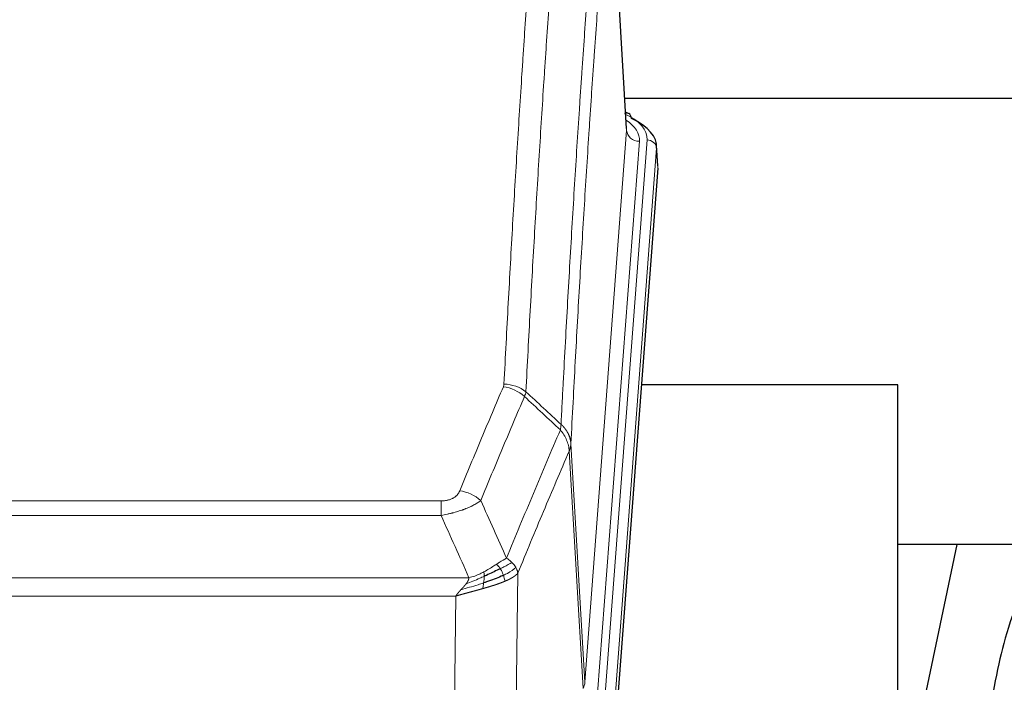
# Model space of a CAD drawing. Header units: inches. Extents: x 0 to 23760, y -13 to 16800.
# Tile 131 of 256: x 3790 to 4099, y 14096 to 14304. Entities that reach past the tile are written whole.
import ezdxf

# ---------------------------------------------------------------- set-up
doc = ezdxf.new("R2010")
doc.units = ezdxf.units.IN
doc.layers.add('1', color=7, linetype='Continuous', true_color=0xffffff)

msp = doc.modelspace()

# ---------------------------------------------------------------- linework, layer by layer
at = {"layer": '1', "color": 110, "linetype": 'Continuous', "lineweight": 13}
for p, q in [((3980.277, 14269.016), (3975.029, 14355.606)), ((3967.211, 14096.243), (3980.277, 14269.016)), ((3973.55, 14092.664), (3986.661, 14266.025)), ((3984.269, 14265.59), (3971.203, 14092.817)), ((3989.655, 14263.455), (3976.544, 14090.094)), ((3990.036, 14257.175), (3989.655, 14263.455)), ((3962.834, 14170.92), (3967.211, 14096.243)), ((3966.63, 14094.334), (3962.278, 14168.586)), ((3716.842, 14153.039), (3922.185, 14153.039)), ((3922.185, 14148.475), (3922.185, 14153.039)), ((3922.185, 14148.475), (3716.842, 14148.475)), ((3946.235, 14130.442), (3945.278, 14054.791)), ((3708.111, 14128.996), (3930.916, 14128.996)), ((3926.803, 14123.252), (3712.224, 14123.252)), ((3925.835, 14046.756), (3926.803, 14123.252))]:
    msp.add_line(p, q, dxfattribs=at)
at = {"layer": '1', "color": 2, "linetype": 'Continuous', "lineweight": 25}
for p, q in [((3980.282, 14269.592), (3975.031, 14356.229)), ((4146.938, 14278.985), (3979.767, 14278.985)), ((3980.913, 14274.299), (3979.97, 14274.734)), ((3990.041, 14257.959), (3989.661, 14264.241)), ((3990.036, 14257.175), (3976.918, 14083.722)), ((4065.174, 14189.411), (3984.905, 14189.411)), ((4065.174, 14000.61), (4065.174, 14189.411)), ((4083.697, 14139.33), (4065.174, 14051.436)), ((4135.591, 14139.332), (4065.185, 14139.332))]:
    msp.add_line(p, q, dxfattribs=at)
at = {"layer": '1', "color": 110, "linetype": 'Continuous', "lineweight": 13}
for centre, major_axis, ratio, start_param, end_param in [((3962.642, 14266.399), (24.034, 0.016), 0.461198, 6.2480186, 7.0671317), ((3979.656, 14271.575), (1.258, 2.724), 0.6272114, 6.2831797, 6.7581181), ((3960.25, 14265.964), (24.034, 0.016), 0.461198, 6.2480186, 6.8801307), ((3984.269, 14269.138), (3.989, -0.302), 0.8864705, 3.2608937, 4.7793301), ((3986.661, 14263.364), (2.991, -0.226), 0.8864705, 0.119301, 1.6377375), ((3941.693, 14180.499), (-9.188, 3.948), 0.8056434, 4.2999866, 5.045624), ((3941.88, 14181.291), (-9.987, 0.512), 0.8285973, 3.9974013, 4.7548106), ((3928.032, 14148.037), (9.245, -3.812), 0.7933159, 1.14397, 1.886928), ((3947.185, 14096.755), (-20.038, 0.241), 0.4621297, 2.903225, 3.1123764)]:
    msp.add_ellipse(centre, major_axis=major_axis, ratio=ratio, start_param=start_param, end_param=end_param, dxfattribs=at)
at = {"layer": '1', "color": 2, "linetype": 'Continuous', "lineweight": 25}
for centre, major_axis, ratio, start_param, end_param in [((3979.656, 14271.575), (1.258, 2.724), 0.6272114, 5.3993548, 6.2831797), ((3962.642, 14263.738), (27.03, 0.194), 0.4633579, 6.2451225, 7.0642357)]:
    msp.add_ellipse(centre, major_axis=major_axis, ratio=ratio, start_param=start_param, end_param=end_param, dxfattribs=at)
at = {"layer": '1', "color": 110, "linetype": 'Continuous', "lineweight": 13}
for points, knots in [([(3941.88, 14189.58), (3942.318, 14198.159), (3943.208, 14215.077), (3944.129, 14231.52), (3944.831, 14243.672), (3945.067, 14247.694), (3945.543, 14255.676), (3945.783, 14259.638), (3946.508, 14271.433), (3946.999, 14279.175), (3947.623, 14288.699), (3947.748, 14290.596), (3947.999, 14294.375), (3948.378, 14300.019), (3948.76, 14305.593), (3949.531, 14316.648), (3950.573, 14331.137), (3952.181, 14352.122), (3953.282, 14365.612), (3953.839, 14372.232)], [0, 0, 0, 0, 0.125, 0.25, 0.25, 0.3125, 0.3125, 0.375, 0.375, 0.5, 0.5, 0.53125, 0.53125, 0.5625, 0.625, 0.625, 0.75, 0.875, 1, 1, 1, 1]), ([(3960.722, 14369.642), (3960.164, 14363.03), (3959.062, 14349.555), (3957.452, 14328.595), (3956.409, 14314.122), (3955.637, 14303.081), (3955.254, 14297.513), (3954.875, 14291.875), (3954.623, 14288.101), (3954.498, 14286.206), (3953.874, 14276.693), (3953.382, 14268.96), (3952.656, 14257.179), (3952.415, 14253.222), (3951.939, 14245.249), (3951.703, 14241.232), (3951, 14229.094), (3950.078, 14212.671), (3949.186, 14195.772), (3948.748, 14187.204)], [0, 0, 0, 0, 0.125, 0.25, 0.375, 0.375, 0.4375, 0.46875, 0.46875, 0.5, 0.5, 0.625, 0.625, 0.6875, 0.6875, 0.75, 0.75, 0.875, 1, 1, 1, 1]), ([(3959.745, 14176.982), (3959.801, 14178.072), (3959.857, 14179.16), (3959.969, 14181.333), (3960.137, 14184.586), (3960.533, 14192.136), (3960.876, 14198.538), (3961.569, 14211.247), (3962.51, 14227.945), (3963.968, 14252.246), (3964.972, 14267.951), (3965.546, 14276.645), (3965.61, 14277.609), (3965.738, 14279.533), (3965.931, 14282.413), (3966.382, 14289.092), (3966.774, 14294.744), (3967.102, 14299.415), (3967.168, 14300.347), (3967.3, 14302.207), (3967.498, 14304.991), (3967.963, 14311.445), (3968.366, 14316.903), (3969.178, 14327.722), (3970.275, 14341.887), (3971.403, 14355.531), (3971.974, 14362.222)], [0, 0, 0, 0, 0.015625, 0.015625, 0.03125, 0.0625, 0.125, 0.125, 0.25, 0.375, 0.5, 0.5, 0.515625, 0.515625, 0.53125, 0.5625, 0.625, 0.625, 0.640625, 0.640625, 0.65625, 0.6875, 0.75, 0.75, 0.875, 1, 1, 1, 1]), ([(3975.029, 14355.606), (3974.46, 14348.933), (3973.335, 14335.327), (3972.241, 14321.203), (3971.432, 14310.415), (3971.03, 14304.972), (3970.566, 14298.537), (3970.368, 14295.761), (3970.237, 14293.906), (3970.171, 14292.977), (3969.843, 14288.32), (3969.453, 14282.684), (3969.003, 14276.025), (3968.811, 14273.154), (3968.683, 14271.235), (3968.62, 14270.274), (3968.047, 14261.606), (3967.046, 14245.949), (3965.591, 14221.723), (3964.185, 14196.755), (3963.279, 14179.614), (3962.834, 14170.92)], [0, 0, 0, 0, 0.125, 0.25, 0.25, 0.3125, 0.34375, 0.359375, 0.359375, 0.375, 0.375, 0.4375, 0.46875, 0.484375, 0.484375, 0.5, 0.5, 0.625, 0.75, 0.875, 1, 1, 1, 1]), ([(3928.032, 14156.193), (3929.166, 14158.954), (3930.301, 14161.705), (3932.574, 14167.182), (3933.711, 14169.91), (3937.126, 14178.058), (3939.408, 14183.444), (3941.693, 14188.785)], [0, 0, 0, 0, 0.25, 0.25, 0.5, 0.5, 1, 1, 1, 1]), ([(3941.88, 14189.58), (3941.874, 14189.446), (3941.855, 14189.313), (3941.792, 14189.048), (3941.749, 14188.916), (3941.693, 14188.785)], [0, 0, 0, 0, 0.5, 0.5, 1, 1, 1, 1]), ([(3948.289, 14185.698), (3946.001, 14180.362), (3943.717, 14174.98), (3940.298, 14166.84), (3939.159, 14164.115), (3936.884, 14158.642), (3935.747, 14155.894), (3934.612, 14153.135)], [0, 0, 0, 0, 0.5, 0.5, 0.75, 0.75, 1, 1, 1, 1]), ([(3959.745, 14176.982), (3959.724, 14176.718), (3959.708, 14176.431), (3959.65, 14175.841), (3959.608, 14175.538), (3959.533, 14175.244)], [0, 0, 0, 0, 0.5, 0.5, 1, 1, 1, 1]), ([(3959.745, 14176.982), (3959.758, 14176.97), (3959.783, 14176.947), (3959.821, 14176.913), (3959.859, 14176.878), (3959.897, 14176.843), (3959.935, 14176.807), (3959.974, 14176.77), (3960.012, 14176.734), (3960.051, 14176.696), (3960.09, 14176.659), (3960.129, 14176.62), (3960.167, 14176.582), (3960.206, 14176.543), (3960.245, 14176.503), (3960.284, 14176.463), (3960.324, 14176.422), (3960.363, 14176.381), (3960.402, 14176.34), (3960.441, 14176.298), (3960.48, 14176.255), (3960.52, 14176.212), (3960.559, 14176.168), (3960.598, 14176.124), (3960.637, 14176.08), (3960.676, 14176.035), (3960.716, 14175.989), (3960.755, 14175.943), (3960.794, 14175.896), (3960.833, 14175.849), (3960.872, 14175.801), (3960.911, 14175.753), (3960.949, 14175.705), (3960.988, 14175.655), (3961.027, 14175.605), (3961.065, 14175.555), (3961.103, 14175.504), (3961.142, 14175.453), (3961.18, 14175.401), (3961.218, 14175.348), (3961.256, 14175.295), (3961.293, 14175.242), (3961.331, 14175.188), (3961.368, 14175.133), (3961.405, 14175.078), (3961.442, 14175.022), (3961.479, 14174.965), (3961.515, 14174.909), (3961.551, 14174.851), (3961.587, 14174.793), (3961.623, 14174.734), (3961.659, 14174.675), (3961.694, 14174.616), (3961.729, 14174.555), (3961.763, 14174.494), (3961.797, 14174.433), (3961.831, 14174.371), (3961.865, 14174.309), (3961.898, 14174.246), (3961.933, 14174.177), (3961.97, 14174.104), (3962.009, 14174.027), (3962.046, 14173.949), (3962.083, 14173.87), (3962.119, 14173.792), (3962.154, 14173.713), (3962.188, 14173.634), (3962.222, 14173.554), (3962.254, 14173.475), (3962.286, 14173.395), (3962.317, 14173.315), (3962.347, 14173.234), (3962.376, 14173.154), (3962.404, 14173.073), (3962.432, 14172.992), (3962.458, 14172.911), (3962.484, 14172.829), (3962.509, 14172.748), (3962.533, 14172.666), (3962.556, 14172.584), (3962.579, 14172.502), (3962.6, 14172.42), (3962.62, 14172.337), (3962.64, 14172.255), (3962.659, 14172.172), (3962.677, 14172.089), (3962.694, 14172.006), (3962.71, 14171.923), (3962.725, 14171.84), (3962.74, 14171.757), (3962.753, 14171.673), (3962.766, 14171.59), (3962.777, 14171.506), (3962.788, 14171.423), (3962.798, 14171.339), (3962.807, 14171.255), (3962.815, 14171.172), (3962.823, 14171.088), (3962.829, 14171.004), (3962.833, 14170.948), (3962.834, 14170.92)], [0, 0, 0, 0, 0.0069372, 0.0139334, 0.0209887, 0.028103, 0.0352764, 0.0425088, 0.0498003, 0.0571509, 0.0645605, 0.0720292, 0.0795569, 0.0871437, 0.0947896, 0.1024945, 0.1102584, 0.1180815, 0.1259636, 0.1339048, 0.141905, 0.1499643, 0.1580827, 0.1662601, 0.1744966, 0.1827922, 0.1911468, 0.1995605, 0.2080333, 0.2165651, 0.225156, 0.233806, 0.2425151, 0.2512832, 0.2601104, 0.2689967, 0.277942, 0.2869465, 0.29601, 0.3051325, 0.3143142, 0.3235549, 0.3328547, 0.3422136, 0.3516315, 0.3611085, 0.3706446, 0.3802398, 0.3898941, 0.3996074, 0.4093798, 0.4192113, 0.4291019, 0.4390515, 0.4490602, 0.459128, 0.4692549, 0.4794409, 0.4896859, 0.4999901, 0.5124905, 0.524991, 0.5374914, 0.5499918, 0.5624922, 0.5749926, 0.587493, 0.5999934, 0.6124937, 0.6249941, 0.6374944, 0.6499948, 0.6624951, 0.6749954, 0.6874957, 0.699996, 0.7124963, 0.7249966, 0.7374968, 0.7499971, 0.7624973, 0.7749976, 0.7874978, 0.799998, 0.8124982, 0.8249984, 0.8374986, 0.8499988, 0.8624989, 0.8749991, 0.8874992, 0.8999993, 0.9124995, 0.9249996, 0.9374997, 0.9499998, 0.9624998, 0.9749999, 0.9875, 1, 1, 1, 1]), ([(3942.679, 14135.087), (3944.077, 14138.502), (3945.476, 14141.9), (3948.279, 14148.662), (3949.681, 14152.026), (3953.895, 14162.065), (3956.711, 14168.689), (3959.533, 14175.244)], [0, 0, 0, 0, 0.25, 0.25, 0.5, 0.5, 1, 1, 1, 1]), ([(3959.533, 14175.244), (3959.942, 14174.761), (3960.314, 14174.251), (3960.973, 14173.187), (3961.258, 14172.634), (3961.73, 14171.503), (3961.915, 14170.924), (3962.179, 14169.757), (3962.257, 14169.17), (3962.278, 14168.586)], [0, 0, 0, 0, 0.25, 0.25, 0.5, 0.5, 0.75, 0.75, 1, 1, 1, 1]), ([(3962.834, 14170.92), (3962.834, 14170.913), (3962.832, 14170.887), (3962.829, 14170.83), (3962.822, 14170.739), (3962.811, 14170.612), (3962.792, 14170.45), (3962.763, 14170.252), (3962.721, 14170.02), (3962.677, 14169.821), (3962.639, 14169.667), (3962.614, 14169.571), (3962.587, 14169.477), (3962.561, 14169.386), (3962.533, 14169.296), (3962.505, 14169.209), (3962.477, 14169.124), (3962.449, 14169.041), (3962.42, 14168.96), (3962.392, 14168.881), (3962.363, 14168.804), (3962.335, 14168.73), (3962.306, 14168.657), (3962.287, 14168.61), (3962.278, 14168.586)], [0, 0, 0, 0, 0.0092499, 0.0337179, 0.073404, 0.128308, 0.1984299, 0.2837694, 0.3843264, 0.5001005, 0.5424888, 0.5838484, 0.6241794, 0.6634821, 0.7017567, 0.7390032, 0.7752221, 0.8104134, 0.8445775, 0.8777146, 0.909825, 0.9409091, 0.9709673, 1, 1, 1, 1]), ([(3962.278, 14168.586), (3959.592, 14162.354), (3956.912, 14156.058), (3952.902, 14146.522), (3951.566, 14143.328), (3948.899, 14136.908), (3947.566, 14133.682), (3946.235, 14130.442)], [0, 0, 0, 0, 0.5, 0.5, 0.75, 0.75, 1, 1, 1, 1]), ([(3928.032, 14156.193), (3928.011, 14156.142), (3927.989, 14156.091), (3927.943, 14155.989), (3927.918, 14155.938), (3927.843, 14155.787), (3927.789, 14155.687), (3927.671, 14155.489), (3927.607, 14155.392), (3927.471, 14155.199), (3927.397, 14155.104), (3927.24, 14154.916), (3927.156, 14154.823), (3927.021, 14154.687), (3926.974, 14154.641), (3926.878, 14154.552), (3926.828, 14154.508), (3926.674, 14154.377), (3926.566, 14154.292), (3926.338, 14154.129), (3926.218, 14154.05), (3926.029, 14153.937), (3925.932, 14153.882), (3925.831, 14153.829), (3925.763, 14153.793), (3925.728, 14153.776), (3925.554, 14153.69), (3925.409, 14153.627), (3924.962, 14153.45), (3924.645, 14153.351), (3924.225, 14153.251), (3924.14, 14153.232), (3923.967, 14153.198), (3923.88, 14153.182), (3923.619, 14153.138), (3923.443, 14153.114), (3923.088, 14153.076), (3922.909, 14153.062), (3922.549, 14153.043), (3922.367, 14153.039), (3922.185, 14153.039)], [0, 0, 0, 0, 0.03125, 0.03125, 0.0625, 0.0625, 0.125, 0.125, 0.1875, 0.1875, 0.25, 0.25, 0.3125, 0.3125, 0.34375, 0.34375, 0.375, 0.375, 0.4375, 0.4375, 0.5, 0.5, 0.53125, 0.546875, 0.546875, 0.5625, 0.5625, 0.625, 0.625, 0.75, 0.75, 0.78125, 0.78125, 0.8125, 0.8125, 0.875, 0.875, 0.9375, 0.9375, 1, 1, 1, 1]), ([(3934.612, 14153.135), (3934.314, 14152.902), (3933.988, 14152.672), (3933.275, 14152.214), (3932.888, 14151.987), (3932.26, 14151.651), (3931.988, 14151.512), (3931.703, 14151.373), (3931.588, 14151.318), (3931.53, 14151.29), (3931.354, 14151.208), (3931.235, 14151.153), (3930.633, 14150.882), (3930.124, 14150.671), (3929.452, 14150.416), (3929.316, 14150.365), (3929.108, 14150.289), (3929.039, 14150.264), (3928.899, 14150.215), (3928.829, 14150.19), (3928.477, 14150.067), (3928.19, 14149.971), (3927.314, 14149.69), (3926.709, 14149.512), (3926.006, 14149.323), (3925.927, 14149.302), (3925.769, 14149.261), (3925.69, 14149.24), (3925.452, 14149.179), (3925.293, 14149.139), (3924.813, 14149.022), (3924.491, 14148.946), (3923.515, 14148.729), (3922.855, 14148.597), (3922.185, 14148.475)], [0, 0, 0, 0, 0.125, 0.125, 0.25, 0.25, 0.3125, 0.328125, 0.328125, 0.34375, 0.34375, 0.375, 0.375, 0.5, 0.5, 0.53125, 0.53125, 0.546875, 0.546875, 0.5625, 0.5625, 0.625, 0.625, 0.75, 0.75, 0.765625, 0.765625, 0.78125, 0.78125, 0.8125, 0.8125, 0.875, 0.875, 1, 1, 1, 1]), ([(3942.679, 14135.087), (3941.986, 14134.76), (3941.22, 14134.294), (3940.093, 14133.574), (3939.802, 14133.386), (3939.504, 14133.192)], [0, 0, 0, 0, 0.75, 0.75, 1, 1, 1, 1]), ([(3944.386, 14133.743), (3943.687, 14133.36), (3942.817, 14132.888), (3941.456, 14132.182), (3941.099, 14132), (3940.728, 14131.812)], [0, 0, 0, 0, 0.75, 0.75, 1, 1, 1, 1]), ([(3944.386, 14133.743), (3944.263, 14133.867), (3944.135, 14133.988), (3943.803, 14134.284), (3943.592, 14134.455), (3943.15, 14134.782), (3942.919, 14134.939), (3942.679, 14135.087)], [0, 0, 0, 0, 0.25, 0.25, 0.625, 0.625, 1, 1, 1, 1]), ([(3945.596, 14132.155), (3945.557, 14132.224), (3945.517, 14132.294), (3945.349, 14132.569), (3945.21, 14132.773), (3944.907, 14133.171), (3944.743, 14133.366), (3944.508, 14133.618), (3944.447, 14133.681), (3944.386, 14133.743)], [0, 0, 0, 0, 0.125, 0.125, 0.5, 0.5, 0.875, 0.875, 1, 1, 1, 1]), ([(3935.534, 14130.784), (3935.174, 14130.593), (3934.807, 14130.407), (3933.313, 14129.704), (3932.137, 14129.262), (3930.916, 14128.996)], [0, 0, 0, 0, 0.25, 0.25, 1, 1, 1, 1]), ([(3939.504, 14133.192), (3939.354, 14133.095), (3939.203, 14132.997), (3938.588, 14132.6), (3938.109, 14132.293), (3937.115, 14131.679), (3936.6, 14131.372), (3935.893, 14130.978), (3935.714, 14130.88), (3935.534, 14130.784)], [0, 0, 0, 0, 0.125, 0.125, 0.5, 0.5, 0.875, 0.875, 1, 1, 1, 1]), ([(3935.684, 14129.415), (3935.686, 14129.57), (3935.684, 14129.718), (3935.671, 14130.061), (3935.655, 14130.245), (3935.607, 14130.557), (3935.575, 14130.687), (3935.534, 14130.784)], [0, 0, 0, 0, 0.25, 0.25, 0.625, 0.625, 1, 1, 1, 1]), ([(3940.728, 14131.812), (3940.629, 14131.967), (3940.528, 14132.115), (3940.271, 14132.459), (3940.114, 14132.643), (3939.803, 14132.958), (3939.65, 14133.09), (3939.504, 14133.192)], [0, 0, 0, 0, 0.25, 0.25, 0.625, 0.625, 1, 1, 1, 1]), ([(3941.714, 14129.739), (3941.683, 14129.827), (3941.651, 14129.916), (3941.516, 14130.273), (3941.403, 14130.544), (3941.154, 14131.072), (3941.017, 14131.33), (3940.826, 14131.655), (3940.777, 14131.734), (3940.728, 14131.812)], [0, 0, 0, 0, 0.125, 0.125, 0.5, 0.5, 0.875, 0.875, 1, 1, 1, 1]), ([(3945.596, 14132.155), (3944.984, 14131.571), (3944.088, 14130.962), (3942.559, 14130.147), (3942.149, 14129.943), (3941.714, 14129.739)], [0, 0, 0, 0, 0.75, 0.75, 1, 1, 1, 1]), ([(3946.235, 14130.442), (3946.23, 14130.434), (3946.218, 14130.42), (3946.2, 14130.399), (3946.181, 14130.377), (3946.163, 14130.356), (3946.144, 14130.335), (3946.126, 14130.313), (3946.107, 14130.292), (3946.088, 14130.271), (3946.068, 14130.25), (3946.049, 14130.23), (3946.029, 14130.209), (3946.009, 14130.188), (3945.99, 14130.168), (3945.969, 14130.147), (3945.949, 14130.127), (3945.929, 14130.107), (3945.908, 14130.087), (3945.888, 14130.066), (3945.867, 14130.046), (3945.846, 14130.026), (3945.825, 14130.007), (3945.804, 14129.987), (3945.782, 14129.967), (3945.761, 14129.948), (3945.739, 14129.928), (3945.717, 14129.909), (3945.695, 14129.889), (3945.674, 14129.87), (3945.651, 14129.851), (3945.629, 14129.832), (3945.607, 14129.813), (3945.584, 14129.794), (3945.562, 14129.775), (3945.539, 14129.756), (3945.517, 14129.738), (3945.494, 14129.719), (3945.471, 14129.701), (3945.448, 14129.682), (3945.425, 14129.664), (3945.401, 14129.646), (3945.378, 14129.628), (3945.355, 14129.61), (3945.331, 14129.592), (3945.308, 14129.574), (3945.284, 14129.556), (3945.26, 14129.538), (3945.237, 14129.521), (3945.213, 14129.503), (3945.189, 14129.486), (3945.165, 14129.468), (3945.141, 14129.451), (3945.117, 14129.434), (3945.092, 14129.417), (3945.068, 14129.399), (3945.044, 14129.383), (3945.02, 14129.366), (3944.995, 14129.349), (3944.971, 14129.332), (3944.946, 14129.316), (3944.922, 14129.299), (3944.897, 14129.283), (3944.872, 14129.266), (3944.848, 14129.25), (3944.823, 14129.234), (3944.798, 14129.217), (3944.773, 14129.201), (3944.749, 14129.185), (3944.724, 14129.17), (3944.699, 14129.154), (3944.674, 14129.138), (3944.649, 14129.122), (3944.624, 14129.107), (3944.599, 14129.091), (3944.574, 14129.076), (3944.549, 14129.061), (3944.524, 14129.045), (3944.499, 14129.03), (3944.474, 14129.015), (3944.449, 14129), (3944.424, 14128.985), (3944.399, 14128.97), (3944.374, 14128.956), (3944.349, 14128.941), (3944.324, 14128.926), (3944.298, 14128.912), (3944.273, 14128.897), (3944.248, 14128.883), (3944.223, 14128.869), (3944.198, 14128.855), (3944.173, 14128.84), (3944.148, 14128.826), (3944.123, 14128.812), (3944.098, 14128.798), (3944.073, 14128.785), (3944.048, 14128.771), (3944.023, 14128.757), (3943.998, 14128.744), (3943.973, 14128.73), (3943.948, 14128.717), (3943.924, 14128.703), (3943.899, 14128.69), (3943.874, 14128.677), (3943.849, 14128.664), (3943.825, 14128.651), (3943.8, 14128.638), (3943.775, 14128.625), (3943.751, 14128.612), (3943.726, 14128.599), (3943.702, 14128.587), (3943.677, 14128.574), (3943.653, 14128.562), (3943.628, 14128.549), (3943.604, 14128.537), (3943.58, 14128.524), (3943.555, 14128.512), (3943.531, 14128.5), (3943.507, 14128.488), (3943.483, 14128.476), (3943.459, 14128.464), (3943.435, 14128.452), (3943.411, 14128.441), (3943.387, 14128.429), (3943.363, 14128.417), (3943.34, 14128.406), (3943.316, 14128.394), (3943.292, 14128.383), (3943.269, 14128.371), (3943.245, 14128.36), (3943.222, 14128.349), (3943.199, 14128.338), (3943.175, 14128.327), (3943.152, 14128.316), (3943.129, 14128.305), (3943.106, 14128.294), (3943.083, 14128.283), (3943.06, 14128.273), (3943.037, 14128.262), (3943.015, 14128.251), (3942.992, 14128.241), (3942.969, 14128.231), (3942.947, 14128.22), (3942.925, 14128.21), (3942.902, 14128.2), (3942.88, 14128.19), (3942.858, 14128.18), (3942.836, 14128.17), (3942.814, 14128.16), (3942.792, 14128.15), (3942.77, 14128.14), (3942.749, 14128.13), (3942.727, 14128.121), (3942.706, 14128.111), (3942.684, 14128.102), (3942.663, 14128.092), (3942.642, 14128.083), (3942.621, 14128.073), (3942.6, 14128.064), (3942.579, 14128.055), (3942.558, 14128.046), (3942.538, 14128.037), (3942.517, 14128.028), (3942.497, 14128.019), (3942.476, 14128.01), (3942.456, 14128.001), (3942.436, 14127.993), (3942.416, 14127.984), (3942.396, 14127.975), (3942.377, 14127.967), (3942.357, 14127.958), (3942.337, 14127.95), (3942.318, 14127.942), (3942.299, 14127.934), (3942.279, 14127.925), (3942.26, 14127.917), (3942.241, 14127.909), (3942.223, 14127.901), (3942.21, 14127.896), (3942.204, 14127.893)], [0, 0, 0, 0, 0.0080212, 0.0160154, 0.0239827, 0.0319231, 0.0398365, 0.0477229, 0.0555824, 0.0634149, 0.0712205, 0.0789992, 0.0867509, 0.0944756, 0.1021734, 0.1098443, 0.1174881, 0.1251051, 0.1326951, 0.1402581, 0.1477942, 0.1553034, 0.1627856, 0.1702408, 0.1776691, 0.1850704, 0.1924448, 0.1997923, 0.2071128, 0.2144063, 0.2216729, 0.2289126, 0.2361253, 0.243311, 0.2504698, 0.2576016, 0.2647065, 0.2717845, 0.2788355, 0.2858595, 0.2928566, 0.2998268, 0.30677, 0.3136862, 0.3205755, 0.3274379, 0.3342733, 0.3410817, 0.3478632, 0.3546178, 0.3613454, 0.3680461, 0.3747198, 0.3813665, 0.3879863, 0.3945792, 0.4011451, 0.4076841, 0.4141961, 0.4206811, 0.4271393, 0.4335704, 0.4399746, 0.4463519, 0.4527022, 0.4590256, 0.465322, 0.4715915, 0.477834, 0.4840496, 0.4902382, 0.4963999, 0.5025346, 0.5086424, 0.5147232, 0.5207771, 0.526804, 0.532804, 0.5387771, 0.5447232, 0.5506423, 0.5565345, 0.5623997, 0.568238, 0.5740494, 0.5798338, 0.5855912, 0.5913217, 0.5970253, 0.6027019, 0.6083515, 0.6139742, 0.61957, 0.6251388, 0.6306807, 0.6361956, 0.6416836, 0.6471446, 0.6525787, 0.6579858, 0.663366, 0.6687192, 0.6740455, 0.6793448, 0.6846172, 0.6898627, 0.6950812, 0.7002727, 0.7054373, 0.710575, 0.7156857, 0.7207694, 0.7258262, 0.7308561, 0.735859, 0.740835, 0.745784, 0.7507061, 0.7556012, 0.7604694, 0.7653107, 0.7701249, 0.7749123, 0.7796727, 0.7844061, 0.7891127, 0.7937922, 0.7984448, 0.8030705, 0.8076692, 0.812241, 0.8167858, 0.8213037, 0.8257947, 0.8302587, 0.8346957, 0.8391058, 0.843489, 0.8478452, 0.8521745, 0.8564768, 0.8607522, 0.8650006, 0.8692221, 0.8734166, 0.8775842, 0.8817249, 0.8858386, 0.8899254, 0.8939852, 0.8980181, 0.902024, 0.906003, 0.909955, 0.9138802, 0.9177783, 0.9216495, 0.9254938, 0.9293111, 0.9331015, 0.936865, 0.9406015, 0.944311, 0.9479937, 0.9516493, 0.9552781, 0.9588799, 0.9624547, 0.9660026, 0.9695236, 0.9730176, 0.9764847, 0.9799249, 0.9833381, 0.9867243, 0.9900837, 0.993416, 0.9967215, 1, 1, 1, 1]), ([(3946.235, 14130.442), (3946.151, 14130.875), (3946.009, 14131.308), (3945.746, 14131.875), (3945.674, 14132.015), (3945.596, 14132.155)], [0, 0, 0, 0, 0.75, 0.75, 1, 1, 1, 1]), ([(3935.516, 14127.355), (3934.938, 14127.164), (3934.35, 14126.976), (3931.976, 14126.234), (3930.147, 14125.704), (3928.374, 14125.2)], [0, 0, 0, 0, 0.25, 0.25, 1, 1, 1, 1]), ([(3935.684, 14129.415), (3935.227, 14129.211), (3934.763, 14129.007), (3932.892, 14128.203), (3931.456, 14127.619), (3930.046, 14127.097)], [0, 0, 0, 0, 0.25, 0.25, 1, 1, 1, 1]), ([(3930.046, 14127.097), (3930.054, 14127.108), (3930.069, 14127.129), (3930.093, 14127.161), (3930.116, 14127.193), (3930.139, 14127.225), (3930.162, 14127.256), (3930.184, 14127.288), (3930.206, 14127.319), (3930.228, 14127.351), (3930.249, 14127.382), (3930.27, 14127.413), (3930.291, 14127.444), (3930.311, 14127.475), (3930.331, 14127.506), (3930.351, 14127.537), (3930.37, 14127.567), (3930.389, 14127.598), (3930.408, 14127.628), (3930.426, 14127.659), (3930.444, 14127.689), (3930.462, 14127.719), (3930.479, 14127.749), (3930.496, 14127.779), (3930.513, 14127.809), (3930.529, 14127.839), (3930.545, 14127.868), (3930.561, 14127.898), (3930.576, 14127.927), (3930.591, 14127.957), (3930.606, 14127.986), (3930.62, 14128.015), (3930.634, 14128.044), (3930.648, 14128.073), (3930.661, 14128.102), (3930.674, 14128.131), (3930.687, 14128.159), (3930.699, 14128.188), (3930.711, 14128.216), (3930.723, 14128.244), (3930.735, 14128.273), (3930.746, 14128.301), (3930.756, 14128.329), (3930.767, 14128.357), (3930.777, 14128.384), (3930.786, 14128.412), (3930.796, 14128.44), (3930.805, 14128.467), (3930.814, 14128.495), (3930.822, 14128.522), (3930.83, 14128.549), (3930.838, 14128.576), (3930.845, 14128.603), (3930.852, 14128.63), (3930.859, 14128.657), (3930.865, 14128.684), (3930.871, 14128.71), (3930.877, 14128.737), (3930.883, 14128.763), (3930.888, 14128.789), (3930.892, 14128.815), (3930.897, 14128.842), (3930.901, 14128.867), (3930.905, 14128.893), (3930.908, 14128.919), (3930.911, 14128.945), (3930.914, 14128.97), (3930.916, 14128.987), (3930.916, 14128.996)], [0, 0, 0, 0, 0.0185022, 0.0368847, 0.0551481, 0.073293, 0.0913199, 0.1092294, 0.1270222, 0.1446988, 0.1622598, 0.1797059, 0.1970378, 0.2142561, 0.2313614, 0.2483544, 0.265236, 0.2820066, 0.2986672, 0.3152184, 0.331661, 0.3479958, 0.3642235, 0.380345, 0.3963611, 0.4122725, 0.4280803, 0.4437851, 0.459388, 0.4748898, 0.4902915, 0.5055939, 0.5207981, 0.535905, 0.5509156, 0.565831, 0.5806521, 0.5953801, 0.6100159, 0.6245607, 0.6390157, 0.6533819, 0.6676604, 0.6818526, 0.6959596, 0.7099825, 0.7239227, 0.7377815, 0.75156, 0.7652597, 0.7788818, 0.7924277, 0.8058989, 0.8192966, 0.8326224, 0.8458776, 0.8590638, 0.8721825, 0.8852351, 0.8982233, 0.9111485, 0.9240124, 0.9368166, 0.9495628, 0.9622525, 0.9748874, 0.9874694, 1, 1, 1, 1]), ([(3942.204, 14127.893), (3942.189, 14127.887), (3942.16, 14127.875), (3942.116, 14127.856), (3942.071, 14127.838), (3942.027, 14127.819), (3941.982, 14127.801), (3941.938, 14127.782), (3941.893, 14127.764), (3941.848, 14127.745), (3941.803, 14127.727), (3941.758, 14127.709), (3941.713, 14127.691), (3941.668, 14127.672), (3941.622, 14127.654), (3941.577, 14127.636), (3941.531, 14127.618), (3941.486, 14127.6), (3941.44, 14127.582), (3941.394, 14127.564), (3941.348, 14127.546), (3941.302, 14127.529), (3941.256, 14127.511), (3941.21, 14127.493), (3941.164, 14127.475), (3941.118, 14127.457), (3941.071, 14127.44), (3941.025, 14127.422), (3940.978, 14127.405), (3940.932, 14127.387), (3940.885, 14127.37), (3940.838, 14127.352), (3940.791, 14127.335), (3940.744, 14127.317), (3940.697, 14127.3), (3940.65, 14127.283), (3940.603, 14127.265), (3940.556, 14127.248), (3940.509, 14127.231), (3940.462, 14127.214), (3940.414, 14127.197), (3940.367, 14127.179), (3940.319, 14127.162), (3940.272, 14127.145), (3940.224, 14127.128), (3940.176, 14127.111), (3940.129, 14127.095), (3940.081, 14127.078), (3940.033, 14127.061), (3939.985, 14127.044), (3939.937, 14127.027), (3939.889, 14127.011), (3939.841, 14126.994), (3939.793, 14126.977), (3939.745, 14126.961), (3939.696, 14126.944), (3939.648, 14126.928), (3939.6, 14126.911), (3939.552, 14126.895), (3939.503, 14126.878), (3939.455, 14126.862), (3939.406, 14126.845), (3939.358, 14126.829), (3939.309, 14126.813), (3939.261, 14126.797), (3939.212, 14126.78), (3939.164, 14126.764), (3939.115, 14126.748), (3939.066, 14126.732), (3939.017, 14126.716), (3938.969, 14126.7), (3938.92, 14126.684), (3938.871, 14126.668), (3938.822, 14126.652), (3938.773, 14126.636), (3938.724, 14126.62), (3938.676, 14126.604), (3938.627, 14126.589), (3938.578, 14126.573), (3938.529, 14126.557), (3938.48, 14126.541), (3938.431, 14126.526), (3938.382, 14126.51), (3938.333, 14126.495), (3938.283, 14126.479), (3938.234, 14126.464), (3938.185, 14126.448), (3938.136, 14126.433), (3938.087, 14126.417), (3938.038, 14126.402), (3937.989, 14126.386), (3937.94, 14126.371), (3937.89, 14126.356), (3937.841, 14126.341), (3937.792, 14126.325), (3937.743, 14126.31), (3937.694, 14126.295), (3937.645, 14126.28), (3937.595, 14126.265), (3937.546, 14126.25), (3937.497, 14126.235), (3937.448, 14126.22), (3937.399, 14126.205), (3937.35, 14126.19), (3937.3, 14126.175), (3937.251, 14126.16), (3937.202, 14126.145), (3937.153, 14126.13), (3937.104, 14126.116), (3937.055, 14126.101), (3937.005, 14126.086), (3936.956, 14126.071), (3936.907, 14126.057), (3936.858, 14126.042), (3936.809, 14126.028), (3936.76, 14126.013), (3936.711, 14125.998), (3936.662, 14125.984), (3936.613, 14125.969), (3936.564, 14125.955), (3936.515, 14125.941), (3936.466, 14125.926), (3936.417, 14125.912), (3936.368, 14125.897), (3936.319, 14125.883), (3936.27, 14125.869), (3936.221, 14125.855), (3936.172, 14125.84), (3936.123, 14125.826), (3936.075, 14125.812), (3936.026, 14125.798), (3935.977, 14125.784), (3935.928, 14125.77), (3935.88, 14125.756), (3935.831, 14125.742), (3935.782, 14125.728), (3935.734, 14125.714), (3935.685, 14125.7), (3935.637, 14125.686), (3935.588, 14125.672), (3935.54, 14125.658), (3935.491, 14125.644), (3935.443, 14125.63), (3935.394, 14125.616), (3935.346, 14125.603), (3935.298, 14125.589), (3935.249, 14125.575), (3935.217, 14125.566), (3935.201, 14125.562)], [0, 0, 0, 0, 0.0076941, 0.0153765, 0.0230472, 0.0307061, 0.0383534, 0.045989, 0.0536129, 0.061225, 0.0688255, 0.0764143, 0.0839914, 0.0915567, 0.0991104, 0.1066524, 0.1141827, 0.1217013, 0.1292082, 0.1367034, 0.1441869, 0.1516588, 0.1591189, 0.1665674, 0.1740041, 0.1814292, 0.1888426, 0.1962444, 0.2036344, 0.2110128, 0.2183794, 0.2257344, 0.2330778, 0.2404094, 0.2477294, 0.2550377, 0.2623343, 0.2696193, 0.2768926, 0.2841542, 0.2914041, 0.2986424, 0.305869, 0.313084, 0.3202872, 0.3274789, 0.3346588, 0.3418271, 0.3489838, 0.3561287, 0.3632621, 0.3703837, 0.3774937, 0.3845921, 0.3916788, 0.3987539, 0.4058173, 0.412869, 0.4199092, 0.4269376, 0.4339544, 0.4409596, 0.4479532, 0.454935, 0.4619053, 0.4688639, 0.4758109, 0.4827462, 0.4896699, 0.496582, 0.5034825, 0.5103713, 0.5172485, 0.524114, 0.5309679, 0.5378102, 0.5446409, 0.55146, 0.5582674, 0.5650632, 0.5718474, 0.57862, 0.5853809, 0.5921303, 0.598868, 0.6055941, 0.6123087, 0.6190116, 0.6257029, 0.6323825, 0.6390506, 0.6457071, 0.652352, 0.6589853, 0.665607, 0.672217, 0.6788155, 0.6854024, 0.6919777, 0.6985414, 0.7050935, 0.7116341, 0.718163, 0.7246804, 0.7311862, 0.7376804, 0.744163, 0.750634, 0.7570935, 0.7635413, 0.7699776, 0.7764024, 0.7828155, 0.7892171, 0.7956072, 0.8019856, 0.8083525, 0.8147079, 0.8210516, 0.8273839, 0.8337045, 0.8400136, 0.8463112, 0.8525972, 0.8588716, 0.8651345, 0.8713859, 0.8776257, 0.8838539, 0.8900706, 0.8962758, 0.9024695, 0.9086516, 0.9148221, 0.9209812, 0.9271287, 0.9332646, 0.9393891, 0.945502, 0.9516034, 0.9576933, 0.9637717, 0.9698385, 0.9758938, 0.9819376, 0.9879699, 0.9939907, 1, 1, 1, 1]), ([(3935.201, 14125.562), (3935.234, 14125.733), (3935.274, 14125.929), (3935.356, 14126.361), (3935.398, 14126.596), (3935.466, 14127.009), (3935.492, 14127.18), (3935.516, 14127.355)], [0, 0, 0, 0, 0.375, 0.375, 0.75, 0.75, 1, 1, 1, 1]), ([(3935.516, 14127.355), (3935.528, 14127.442), (3935.539, 14127.529), (3935.584, 14127.882), (3935.613, 14128.151), (3935.657, 14128.677), (3935.672, 14128.934), (3935.682, 14129.258), (3935.684, 14129.337), (3935.684, 14129.415)], [0, 0, 0, 0, 0.125, 0.125, 0.5, 0.5, 0.875, 0.875, 1, 1, 1, 1]), ([(3942.204, 14127.893), (3942.132, 14128.254), (3942.033, 14128.713), (3941.832, 14129.388), (3941.775, 14129.562), (3941.714, 14129.739)], [0, 0, 0, 0, 0.75, 0.75, 1, 1, 1, 1]), ([(3935.201, 14125.562), (3935.179, 14125.555), (3935.136, 14125.543), (3935.071, 14125.525), (3935.006, 14125.506), (3934.941, 14125.488), (3934.876, 14125.47), (3934.811, 14125.451), (3934.746, 14125.433), (3934.681, 14125.415), (3934.615, 14125.396), (3934.55, 14125.378), (3934.485, 14125.36), (3934.42, 14125.342), (3934.355, 14125.324), (3934.29, 14125.305), (3934.224, 14125.287), (3934.159, 14125.269), (3934.094, 14125.251), (3934.029, 14125.233), (3933.963, 14125.215), (3933.898, 14125.197), (3933.833, 14125.179), (3933.768, 14125.161), (3933.703, 14125.143), (3933.637, 14125.125), (3933.572, 14125.107), (3933.507, 14125.089), (3933.442, 14125.071), (3933.376, 14125.053), (3933.311, 14125.035), (3933.246, 14125.017), (3933.181, 14124.999), (3933.116, 14124.982), (3933.05, 14124.964), (3932.985, 14124.946), (3932.92, 14124.928), (3932.855, 14124.91), (3932.79, 14124.893), (3932.725, 14124.875), (3932.66, 14124.857), (3932.594, 14124.839), (3932.529, 14124.822), (3932.464, 14124.804), (3932.399, 14124.786), (3932.334, 14124.769), (3932.269, 14124.751), (3932.204, 14124.733), (3932.139, 14124.716), (3932.075, 14124.698), (3932.01, 14124.681), (3931.945, 14124.663), (3931.88, 14124.645), (3931.815, 14124.628), (3931.751, 14124.61), (3931.686, 14124.593), (3931.621, 14124.575), (3931.556, 14124.558), (3931.492, 14124.54), (3931.427, 14124.523), (3931.363, 14124.505), (3931.298, 14124.488), (3931.234, 14124.47), (3931.169, 14124.453), (3931.105, 14124.436), (3931.041, 14124.418), (3930.976, 14124.401), (3930.912, 14124.383), (3930.848, 14124.366), (3930.784, 14124.349), (3930.719, 14124.331), (3930.655, 14124.314), (3930.591, 14124.297), (3930.527, 14124.279), (3930.463, 14124.262), (3930.399, 14124.245), (3930.336, 14124.227), (3930.272, 14124.21), (3930.208, 14124.193), (3930.144, 14124.176), (3930.081, 14124.158), (3930.017, 14124.141), (3929.954, 14124.124), (3929.89, 14124.107), (3929.827, 14124.089), (3929.763, 14124.072), (3929.7, 14124.055), (3929.637, 14124.038), (3929.574, 14124.021), (3929.511, 14124.003), (3929.447, 14123.986), (3929.384, 14123.969), (3929.322, 14123.952), (3929.259, 14123.935), (3929.196, 14123.918), (3929.133, 14123.9), (3929.07, 14123.883), (3929.008, 14123.866), (3928.945, 14123.849), (3928.883, 14123.832), (3928.82, 14123.815), (3928.758, 14123.798), (3928.696, 14123.781), (3928.634, 14123.763), (3928.571, 14123.746), (3928.509, 14123.729), (3928.447, 14123.712), (3928.385, 14123.695), (3928.324, 14123.678), (3928.262, 14123.661), (3928.2, 14123.644), (3928.139, 14123.627), (3928.077, 14123.61), (3928.016, 14123.593), (3927.954, 14123.576), (3927.893, 14123.559), (3927.832, 14123.541), (3927.771, 14123.524), (3927.709, 14123.507), (3927.648, 14123.49), (3927.588, 14123.473), (3927.527, 14123.456), (3927.466, 14123.439), (3927.405, 14123.422), (3927.345, 14123.405), (3927.284, 14123.388), (3927.224, 14123.371), (3927.164, 14123.354), (3927.103, 14123.337), (3927.043, 14123.32), (3926.983, 14123.303), (3926.923, 14123.286), (3926.863, 14123.269), (3926.823, 14123.257), (3926.803, 14123.252)], [0, 0, 0, 0, 0.0081592, 0.0163092, 0.0244501, 0.0325819, 0.0407045, 0.0488181, 0.0569225, 0.0650178, 0.0731041, 0.0811812, 0.0892493, 0.0973083, 0.1053581, 0.113399, 0.1214307, 0.1294534, 0.137467, 0.1454716, 0.1534671, 0.1614536, 0.169431, 0.1773994, 0.1853588, 0.1933091, 0.2012504, 0.2091827, 0.217106, 0.2250203, 0.2329256, 0.2408219, 0.2487092, 0.2565875, 0.2644568, 0.2723172, 0.2801686, 0.288011, 0.2958444, 0.303669, 0.3114845, 0.3192911, 0.3270888, 0.3348775, 0.3426574, 0.3504282, 0.3581902, 0.3659433, 0.3736874, 0.3814227, 0.389149, 0.3968665, 0.4045751, 0.4122748, 0.4199656, 0.4276476, 0.4353206, 0.4429849, 0.4506403, 0.4582868, 0.4659245, 0.4735534, 0.4811734, 0.4887846, 0.496387, 0.5039805, 0.5115653, 0.5191413, 0.5267084, 0.5342668, 0.5418164, 0.5493572, 0.5568893, 0.5644125, 0.5719271, 0.5794328, 0.5869298, 0.5944181, 0.6018976, 0.6093684, 0.6168305, 0.6242839, 0.6317285, 0.6391644, 0.6465917, 0.6540102, 0.6614201, 0.6688212, 0.6762137, 0.6835975, 0.6909727, 0.6983392, 0.705697, 0.7130462, 0.7203868, 0.7277187, 0.735042, 0.7423567, 0.7496628, 0.7569603, 0.7642491, 0.7715294, 0.7788011, 0.7860642, 0.7933187, 0.8005646, 0.807802, 0.8150309, 0.8222512, 0.8294629, 0.8366661, 0.8438608, 0.851047, 0.8582246, 0.8653938, 0.8725544, 0.8797065, 0.8868502, 0.8939854, 0.9011121, 0.9082303, 0.9153401, 0.9224414, 0.9295343, 0.9366187, 0.9436947, 0.9507623, 0.9578214, 0.9648722, 0.9719145, 0.9789485, 0.985974, 0.9929912, 1, 1, 1, 1]), ([(3926.803, 14123.252), (3926.809, 14123.26), (3926.819, 14123.278), (3926.836, 14123.303), (3926.852, 14123.33), (3926.869, 14123.356), (3926.887, 14123.383), (3926.905, 14123.41), (3926.923, 14123.437), (3926.941, 14123.465), (3926.96, 14123.493), (3926.98, 14123.521), (3927, 14123.55), (3927.02, 14123.578), (3927.041, 14123.607), (3927.061, 14123.637), (3927.083, 14123.666), (3927.105, 14123.696), (3927.127, 14123.726), (3927.149, 14123.756), (3927.172, 14123.787), (3927.196, 14123.818), (3927.219, 14123.849), (3927.244, 14123.881), (3927.268, 14123.913), (3927.293, 14123.945), (3927.318, 14123.977), (3927.344, 14124.01), (3927.37, 14124.043), (3927.397, 14124.076), (3927.423, 14124.109), (3927.451, 14124.143), (3927.478, 14124.177), (3927.507, 14124.211), (3927.535, 14124.246), (3927.564, 14124.281), (3927.593, 14124.316), (3927.623, 14124.351), (3927.653, 14124.387), (3927.683, 14124.423), (3927.714, 14124.459), (3927.745, 14124.496), (3927.777, 14124.532), (3927.809, 14124.569), (3927.841, 14124.607), (3927.874, 14124.644), (3927.907, 14124.682), (3927.941, 14124.72), (3927.975, 14124.759), (3928.009, 14124.798), (3928.044, 14124.837), (3928.079, 14124.876), (3928.115, 14124.916), (3928.15, 14124.955), (3928.187, 14124.995), (3928.224, 14125.036), (3928.261, 14125.076), (3928.298, 14125.117), (3928.336, 14125.159), (3928.362, 14125.186), (3928.374, 14125.2)], [0, 0, 0, 0, 0.0121901, 0.0245516, 0.0370849, 0.0497905, 0.0626689, 0.0757204, 0.0889455, 0.1023447, 0.1159182, 0.1296666, 0.14359, 0.1576889, 0.1719636, 0.1864145, 0.2010418, 0.2158458, 0.2308268, 0.2459852, 0.261321, 0.2768347, 0.2925265, 0.3083966, 0.3244452, 0.3406727, 0.357079, 0.3736646, 0.3904296, 0.4073742, 0.4244986, 0.4418029, 0.4592875, 0.4769523, 0.4947976, 0.5128236, 0.5310305, 0.5494183, 0.5679872, 0.5867374, 0.605669, 0.6247822, 0.644077, 0.6635537, 0.6832123, 0.7030529, 0.7230758, 0.7432809, 0.7636685, 0.7842385, 0.8049912, 0.8259267, 0.8470449, 0.8683461, 0.8898303, 0.9114976, 0.9333482, 0.955382, 0.9775993, 1, 1, 1, 1]), ([(3928.374, 14125.2), (3928.389, 14125.215), (3928.417, 14125.246), (3928.458, 14125.291), (3928.499, 14125.334), (3928.538, 14125.377), (3928.577, 14125.419), (3928.614, 14125.459), (3928.65, 14125.498), (3928.686, 14125.536), (3928.72, 14125.573), (3928.753, 14125.609), (3928.785, 14125.644), (3928.816, 14125.678), (3928.846, 14125.71), (3928.875, 14125.741), (3928.903, 14125.771), (3928.93, 14125.8), (3928.956, 14125.828), (3928.98, 14125.855), (3929.004, 14125.881), (3929.027, 14125.905), (3929.048, 14125.929), (3929.069, 14125.951), (3929.088, 14125.972), (3929.106, 14125.992), (3929.124, 14126.01), (3929.14, 14126.028), (3929.155, 14126.045), (3929.17, 14126.06), (3929.183, 14126.074), (3929.195, 14126.087), (3929.206, 14126.099), (3929.216, 14126.11), (3929.225, 14126.12), (3929.232, 14126.128), (3929.239, 14126.136), (3929.245, 14126.142), (3929.25, 14126.147), (3929.262, 14126.161), (3929.283, 14126.184), (3929.312, 14126.216), (3929.34, 14126.248), (3929.369, 14126.28), (3929.397, 14126.312), (3929.424, 14126.343), (3929.452, 14126.374), (3929.479, 14126.405), (3929.505, 14126.436), (3929.532, 14126.466), (3929.558, 14126.496), (3929.583, 14126.526), (3929.609, 14126.556), (3929.634, 14126.585), (3929.658, 14126.614), (3929.683, 14126.643), (3929.707, 14126.672), (3929.73, 14126.7), (3929.754, 14126.728), (3929.777, 14126.756), (3929.799, 14126.784), (3929.822, 14126.811), (3929.844, 14126.838), (3929.865, 14126.865), (3929.887, 14126.892), (3929.908, 14126.919), (3929.928, 14126.945), (3929.949, 14126.971), (3929.969, 14126.997), (3929.988, 14127.022), (3930.008, 14127.047), (3930.027, 14127.072), (3930.039, 14127.089), (3930.046, 14127.097)], [0, 0, 0, 0, 0.0247661, 0.0489206, 0.0724636, 0.0953949, 0.1177147, 0.1394229, 0.1605195, 0.1810045, 0.2008779, 0.2201398, 0.23879, 0.2568287, 0.2742558, 0.2910713, 0.3072753, 0.3228676, 0.3378484, 0.3522176, 0.3659752, 0.3791212, 0.3916556, 0.4035785, 0.4148897, 0.4255894, 0.4356775, 0.445154, 0.454019, 0.4622723, 0.4699141, 0.4769443, 0.4833629, 0.48917, 0.4943654, 0.4989493, 0.5029216, 0.5062824, 0.5090316, 0.5111692, 0.5284651, 0.5456049, 0.5625886, 0.5794163, 0.5960881, 0.612604, 0.6289642, 0.6451687, 0.6612176, 0.6771111, 0.6928491, 0.7084319, 0.7238594, 0.7391318, 0.7542492, 0.7692118, 0.7840195, 0.7986726, 0.8131712, 0.8275153, 0.8417051, 0.8557408, 0.8696224, 0.8833501, 0.8969241, 0.9103445, 0.9236114, 0.936725, 0.9496856, 0.9624932, 0.975148, 0.9876502, 1, 1, 1, 1])]:
    msp.add_open_spline(points, degree=3, knots=knots, dxfattribs=at)
for points in [[(3948.748, 14187.204), (3948.707, 14186.96), (3948.59, 14186.466), (3948.402, 14185.956), (3948.289, 14185.698)], [(3959.533, 14175.244), (3955.786, 14178.73), (3952.038, 14182.215), (3948.289, 14185.698)], [(3948.748, 14187.204), (3952.414, 14183.798), (3956.08, 14180.39), (3959.745, 14176.982)], [(3934.612, 14153.135), (3937.316, 14147.125), (3940.005, 14141.109), (3942.679, 14135.087)], [(3930.916, 14128.996), (3928.023, 14135.496), (3925.113, 14141.989), (3922.185, 14148.475)]]:
    msp.add_open_spline(points, degree=3, dxfattribs=at)
at = {"layer": '1', "color": 2, "linetype": 'Continuous', "lineweight": 25}
for points, knots in [([(4112.959, 14139.363), (4111.825, 14137.856), (4105.876, 14129.333), (4100.303, 14116.189), (4096.423, 14101.231), (4094.001, 14087.348), (4091.994, 14072.119), (4090.022, 14053.616), (4088.391, 14035.333), (4087.104, 14018.965), (4086.302, 14009.825), (4086.006, 14006.307)], [0, 0, 0, 0, 0.0321271, 0.1811391, 0.2945987, 0.4244837, 0.5723167, 0.6990076, 0.8399552, 0.939366, 1, 1, 1, 1]), ([(3940.728, 14131.812), (3940.542, 14131.718), (3940.353, 14131.623), (3939.581, 14131.239), (3938.971, 14130.941), (3937.701, 14130.336), (3937.042, 14130.029), (3936.14, 14129.619), (3935.913, 14129.517), (3935.684, 14129.415)], [0, 0, 0, 0, 0.125, 0.125, 0.5, 0.5, 0.875, 0.875, 1, 1, 1, 1]), ([(3941.714, 14129.739), (3941.496, 14129.637), (3941.273, 14129.535), (3940.354, 14129.129), (3939.613, 14128.826), (3938.048, 14128.228), (3937.225, 14127.932), (3936.091, 14127.546), (3935.805, 14127.45), (3935.516, 14127.355)], [0, 0, 0, 0, 0.125, 0.125, 0.5, 0.5, 0.875, 0.875, 1, 1, 1, 1])]:
    msp.add_open_spline(points, degree=3, knots=knots, dxfattribs=at)

doc.saveas('drawing.dxf')
